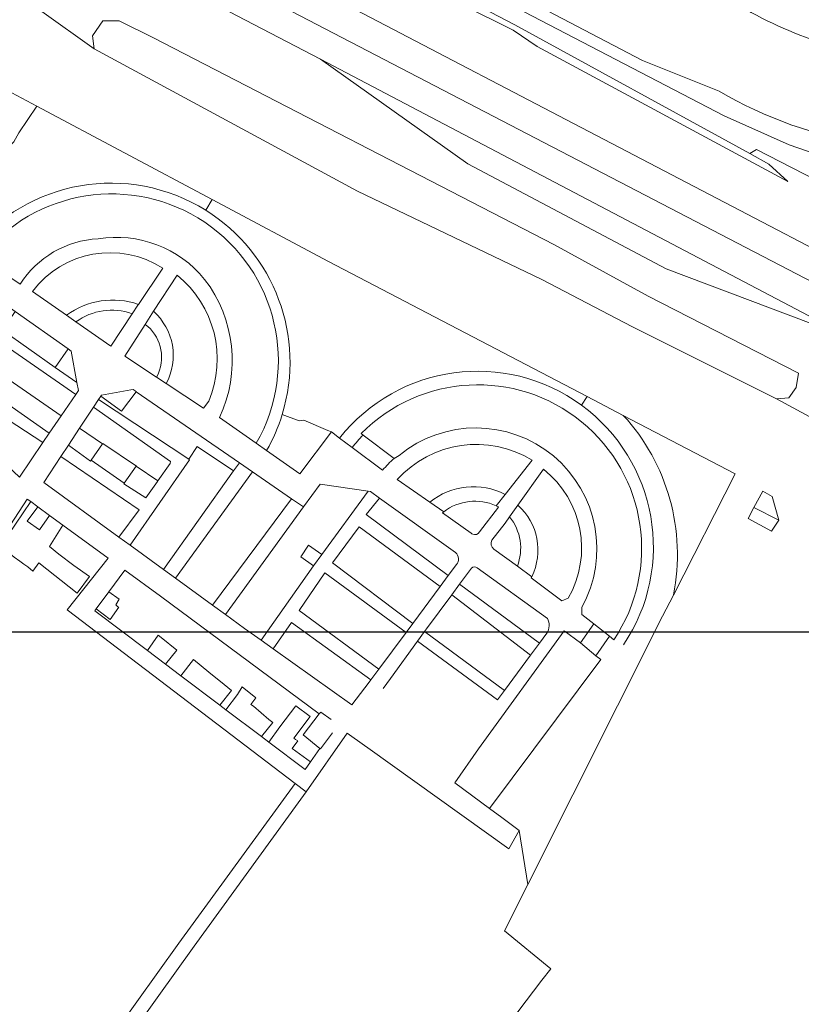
# Model space of a CAD drawing. Header units: metres. Extents: x 247072 to 248918, y 480001 to 481684.
# Tile 13 of 50: x 248127 to 248226, y 480564 to 480688. Entities that reach past the tile are written whole.
import ezdxf

# ---------------------------------------------------------------- set-up
doc = ezdxf.new("R2010")
doc.units = ezdxf.units.M
for name, color, linetype, lineweight in [('B-XX-GR-GROENVOORZIENING-GV', 80, 'Continuous', 18), ('B-XX-OG-TERREIN_ERF-GV', 7, 'Continuous', 18), ('B-XX-OG-WATER-GV', 130, 'Continuous', 18), ('B-XX-OG-WATER_SLOOT-GV', 120, 'Continuous', 18), ('B-XX-VH-ONVERHARD-GV', 252, 'Continuous', 18), ('B-XX-VH-VERHARDING_ASFALT-GV', 252, 'Continuous', 18), ('B-XX-VH-VERHARDING_HALFVERHARDING-GV', 252, 'Continuous', 18), ('B-XX-VH-VERHARDING_OPEN-GV', 252, 'Continuous', 18), ('N-BH-KL-ET_LS_OV_LICHTMAST-S', 7, 'Continuous', 25)]:
    doc.layers.add(name, color=color, linetype=linetype, lineweight=lineweight)

msp = doc.modelspace()

# ---------------------------------------------------------------- linework, layer by layer
at = {"layer": 'B-XX-GR-GROENVOORZIENING-GV'}
for points in [[(248232.691, 480647.913), (248208.875, 480656.928), (248183.821, 480670.166), (248165.204, 480683.393), (248123.223, 480705.286), (248115.488, 480709.319), (247857.357, 480844.283)], [(247882.983, 480816.238), (248102.444, 480700.383), (248100.835, 480697.557), (248100.123, 480694.79), (248106.053, 480699.773), (248109.531, 480700.229), (248110.535, 480702.581), (248119.476, 480698.079), (248131.465, 480692.042), (248130.022, 480689.431), (248136.625, 480684.702), (248136.406, 480686.367), (248137.735, 480688.268), (248139.767, 480688.237), (248144.109, 480686.125), (248194.696, 480659.978), (248206.635, 480653.441), (248225.622, 480643.711), (248225.319, 480641.899), (248224.392, 480640.605), (248222.83, 480640.484), (248229.596, 480636.807)], [(247961.39, 480802.158), (247990.451, 480786.744), (247993.146, 480784.834), (248000.032, 480779.582), (248003.551, 480776.899), (248005.444, 480775.625), (248119.172, 480716.051), (248126.758, 480712.087), (248282.936, 480630.482), (248293.504, 480624.967), (248295.15, 480624.108), (248296.687, 480623.306), (248296.909, 480623.19), (248299.86, 480621.65), (248300.292, 480621.425), (248304.024, 480619.477), (248304.832, 480619.055), (248305.295, 480618.814), (248308.236, 480617.279), (248308.441, 480617.172), (248309.98, 480616.369), (248311.612, 480615.517), (248413.316, 480562.443)], [(248235.292, 480664.265), (248220.324, 480671.976), (248219.46, 480671.47), (248221.863, 480670.152), (248224.25, 480667.943), (248192.573, 480684.993), (248189.578, 480687.09), (248157.662, 480702.963)], [(248127.081, 480674.097), (248129.395, 480677.474), (248100.267, 480692.998)], [(248129.395, 480677.474), (248127.081, 480674.097), (248126.481, 480672.967), (248124.789, 480671.307), (248124.317, 480670.395), (248123.391, 480667.843), (248122.7, 480667.023), (248121.154, 480665.162), (248120.682, 480664.396), (248118.626, 480660.792), (248119.018, 480660.511), (248121.016, 480659.168)], [(248150.722, 480664.306), (248151.518, 480665.682), (248129.395, 480677.474)], [(248198.187, 480639.678), (248198.899, 480640.776), (248166.211, 480657.851), (248151.518, 480665.682), (248150.722, 480664.306)], [(248122.27, 480658.326), (248127.257, 480654.976)], [(248142.201, 480652.413), (248145.277, 480656.988)], [(248147.107, 480656.116), (248144.103, 480651.538)], [(248128.814, 480654.053), (248133.126, 480651.039)], [(248134.315, 480650.209), (248138.705, 480647.141), (248141.419, 480651.234)], [(248143.056, 480649.892), (248140.49, 480645.862), (248144.486, 480643.221), (248144.648, 480643.514), (248144.733, 480643.701)], [(248145.73, 480642.4), (248150.453, 480639.279), (248151.087, 480640.166)], [(248203.468, 480638.39), (248198.899, 480640.776), (248198.187, 480639.678)], [(248152.468, 480638.129), (248157.108, 480634.858)], [(248160.377, 480638.503), (248162.523, 480637.703), (248163.129, 480637.782), (248166.163, 480636.481), (248166.586, 480636.286), (248167.629, 480635.51)], [(248166.586, 480636.286), (248166.163, 480636.481), (248163.129, 480637.782), (248162.523, 480637.703), (248160.377, 480638.503)], [(248209.803, 480615.676), (248217.616, 480631), (248203.468, 480638.39)], [(248158.411, 480633.939), (248162.603, 480630.984), (248166.586, 480636.286)], [(248170.364, 480636.078), (248170.598, 480635.901), (248174.509, 480632.952), (248175.155, 480633.324)], [(248174.509, 480632.952), (248170.598, 480635.901)], [(248169.231, 480634.316), (248173.069, 480631.458)], [(248188.541, 480628.395), (248191.964, 480632.722)], [(248193.409, 480631.566), (248190.17, 480627.036)], [(248174.894, 480630.272), (248179.025, 480627.416)], [(248182.283, 480621.04), (248172.675, 480627.926), (248171.007, 480625.839), (248181.366, 480618.133), (248182.392, 480619.517)], [(248185.311, 480623.645), (248187.725, 480626.8)], [(248180.783, 480626.2), (248180.635, 480626.083), (248184.251, 480623.476)], [(248189.11, 480625.553), (248188.543, 480624.76)], [(248188.543, 480624.76), (248186.885, 480622.593)], [(248184.444, 480623.359), (248184.447, 480623.358)], [(248187.105, 480621.479), (248190.089, 480619.308)], [(248184.29, 480619.065), (248182.779, 480617.031)], [(248193.891, 480612.719), (248185.011, 480619.12)], [(248191.899, 480617.991), (248191.857, 480617.908), (248191.816, 480617.829)], [(248182.779, 480617.031), (248192.882, 480609.591), (248193.813, 480610.849)], [(248191.816, 480617.829), (248195.713, 480614.946), (248196.519, 480615.268)], [(248139.352, 480614.42), (248139.762, 480615.156), (248138.472, 480616.083), (248136.886, 480613.93), (248138.657, 480612.569), (248139.728, 480614.131)], [(248188.111, 480587.561), (248190.322, 480585.923), (248191.417, 480579.1), (248208.446, 480613.013), (248209.803, 480615.676)], [(248198.228, 480614.1), (248198.217, 480613.232), (248199.742, 480612.031), (248201.723, 480610.47), (248202.284, 480610.029)]]:
    msp.add_lwpolyline(points, dxfattribs=at)
for points in [[(248020.45, 480777.992), (248020.791, 480776.105), (248126.981, 480720.54), (248158.627, 480704.006), (248189.763, 480687.763), (248219.46, 480671.47), (248220.324, 480671.976), (248235.292, 480664.265), (248249.622, 480656.688), (248249.541, 480657.102), (248250.302, 480657.919), (248239.599, 480664.618), (248229.901, 480670.688), (248229.783, 480670.729), (248224.435, 480672.57), (248216.24, 480676.232), (248185.681, 480692.18), (248124.606, 480723.944)], [(248219.46, 480671.47), (248189.763, 480687.763), (248158.627, 480704.006), (248126.981, 480720.54), (248020.791, 480776.105), (248020.513, 480776.25), (248018.458, 480776.347), (248020.151, 480775.173), (248126.169, 480719.172), (248129.539, 480717.437), (248157.662, 480702.963), (248189.578, 480687.09), (248192.573, 480684.993), (248224.25, 480667.943), (248221.863, 480670.152)], [(248126.648, 480651.52), (248125.035, 480649.138), (248131.71, 480644.449), (248133.351, 480646.778)], [(248134.293, 480641.032), (248124.367, 480647.88), (248122.544, 480645.146), (248132.453, 480638.335)], [(248131.71, 480644.449), (248134.444, 480642.529), (248133.732, 480646.508), (248133.351, 480646.778)], [(248122.544, 480645.146), (248121.11, 480642.994), (248130.94, 480636.116), (248132.453, 480638.335)], [(248141.941, 480641.374), (248141.909, 480641.396), (248141.56, 480641.637), (248141.257, 480641.6), (248137.529, 480640.939), (248137.459, 480640.832), (248140.063, 480638.912)], [(248120.105, 480641.485), (248118.354, 480638.859), (248127.165, 480630.582), (248130.149, 480634.957)], [(248148.567, 480632.855), (248149.638, 480634.433), (248154.243, 480631.374), (248154.967, 480632.393), (248141.941, 480641.374), (248140.063, 480638.912), (248137.459, 480640.832), (248137.172, 480640.397)], [(248134.775, 480636.758), (248137.692, 480634.797), (248137.728, 480634.849), (248141.949, 480631.965), (248141.935, 480631.945), (248144.661, 480630.113), (248146.221, 480632.322), (248146.268, 480632.574), (248136.539, 480639.435)], [(248137.692, 480634.797), (248134.775, 480636.758), (248133.365, 480634.617), (248136.167, 480632.603), (248136.24, 480632.709)], [(248140.414, 480629.797), (248141.935, 480631.945), (248141.949, 480631.965), (248137.728, 480634.849), (248137.692, 480634.797), (248136.24, 480632.709)], [(248154.243, 480631.374), (248149.638, 480634.433), (248148.567, 480632.855), (248148.68, 480632.78), (248141.148, 480621.976), (248145.388, 480618.898)], [(248142.297, 480626.429), (248132.423, 480633.188), (248130.25, 480629.888), (248139.733, 480623.004)], [(248144.601, 480630.027), (248144.661, 480630.113), (248141.935, 480631.945), (248140.414, 480629.797), (248140.37, 480629.735), (248143.13, 480627.945)], [(248156.604, 480631.264), (248146.88, 480617.815), (248151.581, 480614.402), (248161.561, 480627.847)], [(248164.324, 480619.369), (248162.731, 480620.52), (248163.721, 480621.998), (248165.384, 480620.801), (248171.221, 480628.793), (248165.17, 480629.699), (248163.063, 480626.811), (248153.214, 480613.217), (248155.633, 480611.461), (248157.705, 480609.982)], [(248128.604, 480627.483), (248124.729, 480621.785), (248126.034, 480620.832), (248126.515, 480620.447), (248127.233, 480619.965), (248127.74, 480619.571), (248128.219, 480619.24), (248128.859, 480618.694), (248129.649, 480619.73), (248134.462, 480615.902), (248136.019, 480618.011), (248134.061, 480619.424), (248132.17, 480620.842), (248130.968, 480621.814), (248132.681, 480624.506), (248130.996, 480625.736), (248129.695, 480623.922), (248128.155, 480625.006), (248129.491, 480626.835)], [(248176.869, 480612.074), (248180.356, 480616.773), (248170.11, 480624.315), (248166.747, 480619.764)], [(248164.324, 480619.369), (248165.384, 480620.801), (248163.721, 480621.998), (248162.731, 480620.52)], [(248172.601, 480606.321), (248176.039, 480610.954), (248165.756, 480618.471), (248162.532, 480613.712)], [(248178.361, 480611.072), (248188.471, 480603.629), (248191.768, 480608.084), (248181.797, 480615.708), (248178.609, 480611.415)], [(248159.233, 480608.891), (248169.191, 480601.783), (248171.378, 480604.672), (248171.586, 480604.953), (248161.542, 480612.211)], [(248199.99, 480607.992), (248198.05, 480609.623), (248196.018, 480611.151), (248185.163, 480596.235), (248182.191, 480591.95), (248186.577, 480588.699), (248200.625, 480607.506)]]:
    msp.add_lwpolyline(points, close=True, dxfattribs=at)
for points in [[(248121.016, 480659.168, -0.3817219), (248150.722, 480664.306)], [(248157.108, 480634.858, 0.9296927), (248122.27, 480658.326)], [(248150.722, 480664.306, -0.3395869), (248160.377, 480638.503)], [(248127.257, 480654.976, -0.2424407), (248137.129, 480660.709)], [(248137.129, 480660.709, -0.2689867), (248150.573, 480655.576)], [(248145.277, 480656.988, 0.3924888), (248128.814, 480654.053)], [(248151.087, 480640.166, 0.334789), (248147.107, 480656.116)], [(248150.573, 480655.576, -0.2806486), (248152.468, 480638.129)], [(248133.126, 480651.039, -0.2488338), (248142.201, 480652.413)], [(248141.419, 480651.234, 0.2468633), (248134.315, 480650.209)], [(248144.103, 480651.538, -0.3473502), (248145.73, 480642.4)], [(248144.733, 480643.701, 0.34625), (248143.056, 480649.892)], [(248167.629, 480635.51, -0.4038348), (248198.187, 480639.678)], [(248202.284, 480610.029, 0.9107454), (248170.364, 480636.078)], [(248198.187, 480639.678, -0.4021669), (248203.51, 480609.394)], [(248160.377, 480638.503, -0.0551196), (248158.411, 480633.939)], [(248209.803, 480615.676, 0.2397356), (248203.468, 480638.39)], [(248203.468, 480638.39, -0.2397356), (248209.803, 480615.676)], [(248175.155, 480633.324, -0.8272112), (248198.228, 480614.1)], [(248170.598, 480635.901, 0.0262795), (248169.231, 480634.316)], [(248191.964, 480632.722, 0.3600789), (248174.894, 480630.272)], [(248173.069, 480631.458, -0.0340467), (248174.509, 480632.952)], [(248196.519, 480615.268, 0.3705236), (248193.409, 480631.566)], [(248179.025, 480627.416, -0.29651), (248188.541, 480628.395)], [(248187.404, 480626.957, 0.2768366), (248180.783, 480626.2)], [(248187.725, 480626.8, 0.0136905), (248187.404, 480626.957)], [(248190.17, 480627.036, -0.3370142), (248191.899, 480617.991)], [(248190.089, 480619.308, 0.2673362), (248189.11, 480625.553)], [(248184.251, 480623.476, 0.0791454), (248184.444, 480623.359)], [(248184.447, 480623.358, 0.3643635), (248185.311, 480623.645)], [(248186.885, 480622.593, 0.3671806), (248187.105, 480621.479)], [(248182.392, 480619.517, 0.4140316), (248182.283, 480621.04)], [(248185.011, 480619.12, 0.3786592), (248184.29, 480619.065)], [(248139.728, 480614.131, -0.0438424), (248139.352, 480614.42)], [(248193.813, 480610.849, 0.2726552), (248193.891, 480612.719)]]:
    msp.add_lwpolyline(points, format="xyb", dxfattribs=at)
at = {"layer": 'B-XX-OG-TERREIN_ERF-GV'}
for points in [[(248100.267, 480692.998), (248129.395, 480677.474), (248151.518, 480665.682), (248166.211, 480657.851), (248198.899, 480640.776), (248203.468, 480638.39), (248217.616, 480631), (248209.803, 480615.676), (248208.446, 480613.013), (248191.417, 480579.1), (248188.467, 480573.224), (248194.327, 480568.417), (248193.178, 480566.978), (248142.439, 480500)], [(248229.596, 480636.807), (248222.83, 480640.484), (248204.557, 480649.617), (248193.18, 480655.539), (248169.878, 480666.726), (248136.625, 480684.702), (248130.022, 480689.431)], [(248135.222, 480551.711), (248149.267, 480571.278), (248162.399, 480589.413), (248163.411, 480590.811), (248162.022, 480591.833), (248147.322, 480571.667), (248134.053, 480553.132)]]:
    msp.add_lwpolyline(points, dxfattribs=at)
msp.add_lwpolyline([(248219.97, 480626.728), (248221.102, 480628.812), (248222.304, 480628.122), (248223.117, 480625.123), (248222.209, 480623.744), (248219.236, 480625.361)], close=True, dxfattribs=at)
at = {"layer": 'B-XX-OG-WATER-GV'}
msp.add_lwpolyline([(248002.383, 480790.204), (248005.392, 480788.617), (248010.31, 480785.565), (248036.6, 480771.837), (248081.367, 480748.256), (248133.238, 480721.106), (248183.826, 480694.813), (248205.916, 480683.231), (248215.593, 480679.369)], dxfattribs=at)
for points in [[(248238.891, 480683.17, -0.1136112), (248216.391, 480691.244)], [(248215.593, 480679.369, 0.0957414), (248234.37, 480672.687)]]:
    msp.add_lwpolyline(points, format="xyb", dxfattribs=at)
at = {"layer": 'B-XX-OG-WATER_SLOOT-GV'}
for points in [[(248005.392, 480788.617), (248005.547, 480788.293), (248007.773, 480783.633), (248016.622, 480779.979), (248020.45, 480777.992), (248124.606, 480723.944), (248185.681, 480692.18), (248216.24, 480676.232), (248224.435, 480672.57), (248229.783, 480670.729)], [(248215.593, 480679.369), (248205.916, 480683.231), (248183.826, 480694.813), (248133.238, 480721.106), (248081.367, 480748.256), (248036.6, 480771.837), (248010.31, 480785.565), (248005.392, 480788.617)]]:
    msp.add_lwpolyline(points, dxfattribs=at)
for points in [[(248216.391, 480691.244, 0.1136112), (248238.891, 480683.17)], [(248234.37, 480672.687, -0.0957414), (248215.593, 480679.369)]]:
    msp.add_lwpolyline(points, format="xyb", dxfattribs=at)
msp.add_lwpolyline([(248222.83, 480640.484), (248224.392, 480640.605), (248225.319, 480641.899), (248225.622, 480643.711), (248206.635, 480653.441), (248194.696, 480659.978), (248144.109, 480686.125), (248139.767, 480688.237), (248137.735, 480688.268), (248136.406, 480686.367), (248136.625, 480684.702), (248169.878, 480666.726), (248193.18, 480655.539), (248204.557, 480649.617)], close=True, dxfattribs=at)
at = {"layer": 'B-XX-VH-ONVERHARD-GV'}
for points in [[(248198.187, 480639.678, 0.4038348), (248167.629, 480635.51)], [(248170.364, 480636.078, -0.9107454), (248202.284, 480610.029)], [(248203.51, 480609.394, 0.4021669), (248198.187, 480639.678)], [(248169.231, 480634.316, -0.0262795), (248170.598, 480635.901)], [(248188.541, 480628.395, 0.29651), (248179.025, 480627.416)], [(248180.783, 480626.2, -0.2768366), (248187.404, 480626.957)], [(248191.899, 480617.991, 0.3370142), (248190.17, 480627.036)], [(248189.11, 480625.553, -0.2673362), (248190.089, 480619.308)], [(248139.352, 480614.42, 0.0438424), (248139.728, 480614.131)]]:
    msp.add_lwpolyline(points, format="xyb", dxfattribs=at)
for points in [[(248167.629, 480635.51), (248169.231, 480634.316)], [(248170.598, 480635.901), (248170.364, 480636.078)], [(248187.404, 480626.957), (248188.541, 480628.395)], [(248124.729, 480621.785), (248128.604, 480627.483), (248128.172, 480627.798), (248124.38, 480622.01)], [(248179.025, 480627.416), (248180.783, 480626.2)], [(248190.17, 480627.036), (248189.11, 480625.553)], [(248134.053, 480553.132), (248147.322, 480571.667), (248162.022, 480591.833), (248133.211, 480613.819), (248138.398, 480620.332), (248132.681, 480624.506), (248130.968, 480621.814), (248132.17, 480620.842), (248134.061, 480619.424), (248136.019, 480618.011), (248134.462, 480615.902), (248129.649, 480619.73), (248128.859, 480618.694), (248128.219, 480619.24), (248127.74, 480619.571), (248127.233, 480619.965), (248126.515, 480620.447)], [(248190.089, 480619.308), (248191.899, 480617.991)], [(248139.728, 480614.131), (248138.657, 480612.569), (248136.886, 480613.93), (248136.703, 480613.681), (248143.347, 480608.662), (248144.721, 480610.585), (248145.095, 480610.308), (248147.064, 480608.688), (248145.622, 480606.944), (248147.574, 480605.47), (248149.181, 480607.511), (248151.095, 480605.934), (248153.048, 480604.351), (248153.951, 480603.628), (248152.509, 480601.743), (248153.252, 480601.181), (248154.728, 480603.108), (248155.312, 480604.07), (248157.046, 480602.683), (248156.433, 480601.827), (248156.733, 480601.645), (248158.707, 480599.958), (248159.182, 480599.577), (248157.761, 480597.775), (248158.684, 480597.079), (248160.09, 480598.998), (248162.086, 480601.676), (248163.927, 480600.332), (248161.835, 480597.586), (248162.072, 480597.431), (248162.349, 480597.225), (248161.629, 480596.27), (248163.957, 480594.601), (248165.137, 480596.291), (248163.03, 480598.021), (248165.066, 480600.656), (248144.983, 480615.525), (248140.481, 480618.811), (248138.472, 480616.083), (248139.762, 480615.156), (248139.352, 480614.42)]]:
    msp.add_lwpolyline(points, dxfattribs=at)
for points in [[(248165.384, 480620.801), (248164.324, 480619.369), (248157.705, 480609.982), (248159.233, 480608.891), (248161.542, 480612.211), (248171.586, 480604.953), (248172.601, 480606.321), (248162.532, 480613.712), (248165.756, 480618.471), (248176.039, 480610.954), (248176.869, 480612.074), (248166.747, 480619.764), (248170.11, 480624.315), (248180.356, 480616.773), (248181.366, 480618.133), (248171.007, 480625.839), (248172.675, 480627.926), (248171.531, 480628.746), (248171.221, 480628.793)], [(248129.491, 480626.835), (248128.155, 480625.006), (248129.695, 480623.922), (248130.996, 480625.736)], [(248163.063, 480626.811), (248161.561, 480627.847), (248151.581, 480614.402), (248153.214, 480613.217)], [(248191.768, 480608.084), (248192.882, 480609.591), (248182.779, 480617.031), (248181.797, 480615.708)], [(248198.05, 480609.623), (248199.99, 480607.992), (248201.723, 480610.47), (248199.742, 480612.031)], [(248187.578, 480602.423), (248188.471, 480603.629), (248178.361, 480611.072), (248177.484, 480609.861)]]:
    msp.add_lwpolyline(points, close=True, dxfattribs=at)
at = {"layer": 'B-XX-VH-VERHARDING_ASFALT-GV'}
for points in [[(248479.604, 480523.614), (248390.907, 480569.805), (248311.438, 480611.5), (248310.388, 480612.046), (248309.911, 480612.294), (248308.281, 480613.142), (248306.743, 480613.942), (248306.536, 480614.05), (248303.593, 480615.58), (248303.127, 480615.822), (248302.338, 480616.233), (248298.567, 480618.195), (248298.141, 480618.416), (248295.185, 480619.954), (248294.963, 480620.069), (248293.425, 480620.869), (248291.77, 480621.73), (248291.307, 480621.971), (248072.18, 480735.946), (247859.053, 480847.529)], [(247859.053, 480847.529), (248072.18, 480735.946), (248291.307, 480621.971), (248291.77, 480621.73), (248293.425, 480620.869), (248294.963, 480620.069), (248295.185, 480619.954), (248298.141, 480618.416), (248298.567, 480618.195), (248302.338, 480616.233), (248303.127, 480615.822), (248303.593, 480615.58), (248306.536, 480614.05), (248306.743, 480613.942), (248308.281, 480613.142), (248309.911, 480612.294), (248310.388, 480612.046), (248311.438, 480611.5), (248390.907, 480569.805), (248479.604, 480523.614)], [(247857.357, 480844.283), (248115.488, 480709.319), (248123.223, 480705.286), (248165.204, 480683.393), (248232.691, 480647.913), (248272.213, 480627.331), (248273.345, 480626.777), (248280.877, 480622.883), (248282.952, 480621.76), (248289.855, 480618.158), (248291.518, 480617.291), (248293.056, 480616.488), (248293.278, 480616.372), (248296.234, 480614.83), (248296.653, 480614.611), (248300.462, 480612.624), (248301.23, 480612.224), (248301.698, 480611.979), (248304.639, 480610.445), (248304.847, 480610.336), (248306.382, 480609.535), (248308.007, 480608.688), (248356.884, 480583.186), (248426.728, 480546.828)], [(248413.316, 480562.443), (248311.612, 480615.517), (248309.98, 480616.369), (248308.441, 480617.172), (248308.236, 480617.279), (248305.295, 480618.814), (248304.832, 480619.055), (248304.024, 480619.477), (248300.292, 480621.425), (248299.86, 480621.65), (248296.909, 480623.19), (248296.687, 480623.306), (248295.15, 480624.108), (248293.504, 480624.967), (248282.936, 480630.482), (248126.758, 480712.087), (248119.172, 480716.051), (248005.444, 480775.625), (247935.885, 480811.987)]]:
    msp.add_lwpolyline(points, dxfattribs=at)
msp.add_lwpolyline([(248232.691, 480647.913), (248165.204, 480683.393), (248183.821, 480670.166), (248208.875, 480656.928)], close=True, dxfattribs=at)
at = {"layer": 'B-XX-VH-VERHARDING_HALFVERHARDING-GV'}
for points in [[(248223.117, 480625.123), (248222.304, 480628.122), (248221.102, 480628.812), (248219.97, 480626.728)], [(248223.117, 480625.123), (248219.97, 480626.728), (248219.236, 480625.361), (248222.209, 480623.744)]]:
    msp.add_lwpolyline(points, close=True, dxfattribs=at)
at = {"layer": 'B-XX-VH-VERHARDING_OPEN-GV'}
for points in [[(248150.722, 480664.306, 0.3817219), (248121.016, 480659.168)], [(248122.27, 480658.326, -0.9296927), (248157.108, 480634.858)], [(248160.377, 480638.503, 0.3395869), (248150.722, 480664.306)], [(248137.129, 480660.709, 0.2424407), (248127.257, 480654.976)], [(248150.573, 480655.576, 0.2689867), (248137.129, 480660.709)], [(248128.814, 480654.053, -0.3924888), (248145.277, 480656.988)], [(248147.107, 480656.116, -0.334789), (248151.087, 480640.166)], [(248152.468, 480638.129, 0.2806486), (248150.573, 480655.576)], [(248142.201, 480652.413, 0.2488338), (248133.126, 480651.039)], [(248134.315, 480650.209, -0.2468633), (248141.419, 480651.234)], [(248145.73, 480642.4, 0.3473502), (248144.103, 480651.538)], [(248143.056, 480649.892, -0.34625), (248144.733, 480643.701)], [(248158.411, 480633.939, 0.0551196), (248160.377, 480638.503)], [(248198.228, 480614.1, 0.8272112), (248175.155, 480633.324)], [(248174.894, 480630.272, -0.3600789), (248191.964, 480632.722)], [(248174.509, 480632.952, 0.0340467), (248173.069, 480631.458)], [(248193.409, 480631.566, -0.3705236), (248196.519, 480615.268)], [(248187.404, 480626.957, -0.0136905), (248187.725, 480626.8)], [(248184.444, 480623.359, -0.0791454), (248184.251, 480623.476)], [(248185.311, 480623.645, -0.3643635), (248184.447, 480623.358)], [(248187.105, 480621.479, -0.3671806), (248186.885, 480622.593)], [(248182.283, 480621.04, -0.4140316), (248182.392, 480619.517)], [(248184.29, 480619.065, -0.3786592), (248185.011, 480619.12)], [(248193.891, 480612.719, -0.2726552), (248193.813, 480610.849)]]:
    msp.add_lwpolyline(points, format="xyb", dxfattribs=at)
for points in [[(248127.257, 480654.976), (248122.27, 480658.326), (248121.016, 480659.168), (248119.018, 480660.511), (248118.626, 480660.792), (248115.103, 480663.324), (248114.242, 480663.942), (248114.157, 480663.829), (248112.279, 480665.115)], [(248145.277, 480656.988), (248142.201, 480652.413)], [(248144.103, 480651.538), (248147.107, 480656.116)], [(248142.201, 480652.413), (248142.138, 480652.319), (248141.419, 480651.234), (248138.705, 480647.141), (248134.315, 480650.209), (248133.126, 480651.039), (248128.814, 480654.053)], [(248126.648, 480651.52), (248133.351, 480646.778), (248133.732, 480646.508), (248134.444, 480642.529), (248134.624, 480641.518), (248134.293, 480641.032), (248132.453, 480638.335), (248130.94, 480636.116), (248130.149, 480634.957), (248127.165, 480630.582)], [(248151.087, 480640.166), (248150.453, 480639.279), (248145.73, 480642.4), (248144.486, 480643.221), (248140.49, 480645.862), (248143.056, 480649.892), (248144.103, 480651.538)], [(248141.419, 480651.234), (248142.138, 480652.319), (248142.201, 480652.413)], [(248144.103, 480651.538), (248143.056, 480649.892)], [(248133.126, 480651.039), (248134.315, 480650.209)], [(248144.733, 480643.701), (248144.648, 480643.514), (248144.486, 480643.221), (248145.73, 480642.4)], [(248176.039, 480610.954), (248172.601, 480606.321), (248171.586, 480604.953), (248171.378, 480604.672), (248169.191, 480601.783), (248159.233, 480608.891), (248157.705, 480609.982), (248155.633, 480611.461), (248153.214, 480613.217), (248151.581, 480614.402), (248146.88, 480617.815), (248145.388, 480618.898), (248141.148, 480621.976), (248139.733, 480623.004), (248130.25, 480629.888), (248132.423, 480633.188), (248133.365, 480634.617), (248134.775, 480636.758), (248136.539, 480639.435), (248137.172, 480640.397), (248137.459, 480640.832), (248137.529, 480640.939), (248141.257, 480641.6), (248141.56, 480641.637), (248141.909, 480641.396), (248141.941, 480641.374), (248154.967, 480632.393), (248156.604, 480631.264), (248161.561, 480627.847), (248163.063, 480626.811), (248165.17, 480629.699), (248171.221, 480628.793), (248171.531, 480628.746), (248172.675, 480627.926), (248182.283, 480621.04)], [(248173.069, 480631.458), (248169.231, 480634.316), (248167.629, 480635.51), (248166.586, 480636.286), (248162.603, 480630.984), (248158.411, 480633.939), (248157.108, 480634.858), (248152.468, 480638.129)], [(248157.108, 480634.858), (248158.411, 480633.939)], [(248175.155, 480633.324), (248174.509, 480632.952)], [(248191.964, 480632.722), (248188.541, 480628.395), (248187.404, 480626.957)], [(248186.885, 480622.593), (248188.543, 480624.76), (248189.11, 480625.553), (248190.17, 480627.036), (248193.409, 480631.566)], [(248184.251, 480623.476), (248180.635, 480626.083), (248180.783, 480626.2), (248179.025, 480627.416), (248174.894, 480630.272)], [(248124.38, 480622.01), (248128.172, 480627.798), (248128.604, 480627.483), (248129.491, 480626.835), (248130.996, 480625.736), (248132.681, 480624.506), (248138.398, 480620.332), (248133.211, 480613.819), (248162.022, 480591.833), (248163.411, 480590.811), (248168.606, 480598.206), (248170.777, 480596.651), (248171.199, 480596.349), (248189.015, 480583.589), (248190.322, 480585.923), (248188.111, 480587.561), (248186.577, 480588.699), (248182.191, 480591.95), (248185.163, 480596.235), (248196.018, 480611.151), (248198.05, 480609.623), (248199.742, 480612.031), (248198.217, 480613.232)], [(248187.725, 480626.8), (248185.311, 480623.645)], [(248184.447, 480623.358), (248184.444, 480623.359)], [(248191.899, 480617.991), (248190.089, 480619.308), (248187.105, 480621.479)], [(248182.392, 480619.517), (248181.366, 480618.133), (248180.356, 480616.773), (248176.869, 480612.074), (248176.039, 480610.954)], [(248166.754, 480598.247), (248165.204, 480596.236), (248165.137, 480596.291), (248163.957, 480594.601), (248163.268, 480593.616), (248158.684, 480597.079), (248157.761, 480597.775), (248153.252, 480601.181), (248152.509, 480601.743), (248147.574, 480605.47), (248145.622, 480606.944), (248143.347, 480608.662), (248136.703, 480613.681), (248136.886, 480613.93), (248138.472, 480616.083), (248140.481, 480618.811), (248144.983, 480615.525), (248165.066, 480600.656), (248165.246, 480600.888), (248166.557, 480599.935)], [(248173.148, 480603.871), (248174.046, 480605.11), (248177.484, 480609.861), (248178.361, 480611.072), (248178.609, 480611.415), (248181.797, 480615.708), (248182.779, 480617.031), (248184.29, 480619.065)], [(248185.011, 480619.12), (248193.891, 480612.719)], [(248191.816, 480617.829), (248191.857, 480617.908), (248191.899, 480617.991)], [(248196.519, 480615.268), (248195.713, 480614.946), (248191.816, 480617.829)], [(248198.217, 480613.232), (248198.228, 480614.1)]]:
    msp.add_lwpolyline(points, dxfattribs=at)
for points in [[(248120.105, 480641.485), (248121.11, 480642.994), (248122.544, 480645.146), (248124.367, 480647.88), (248134.293, 480641.032), (248134.624, 480641.518), (248134.444, 480642.529), (248131.71, 480644.449), (248125.035, 480649.138), (248126.648, 480651.52), (248125.034, 480652.663), (248124.333, 480651.627), (248116.535, 480640.092), (248115.76, 480638.944), (248115.636, 480638.762), (248117.454, 480637.507), (248118.354, 480638.859)], [(248121.11, 480642.994), (248120.105, 480641.485), (248130.149, 480634.957), (248130.94, 480636.116)], [(248132.423, 480633.188), (248142.297, 480626.429), (248139.733, 480623.004), (248141.148, 480621.976), (248148.68, 480632.78), (248148.567, 480632.855), (248137.172, 480640.397), (248136.539, 480639.435), (248146.268, 480632.574), (248146.221, 480632.322), (248144.661, 480630.113), (248144.601, 480630.027), (248143.13, 480627.945), (248140.37, 480629.735), (248140.414, 480629.797), (248136.24, 480632.709), (248136.167, 480632.603), (248133.365, 480634.617)], [(248154.243, 480631.374), (248145.388, 480618.898), (248146.88, 480617.815), (248156.604, 480631.264), (248154.967, 480632.393)]]:
    msp.add_lwpolyline(points, close=True, dxfattribs=at)
at = {"layer": 'N-BH-KL-ET_LS_OV_LICHTMAST-S'}
msp.add_lwpolyline([(247645.671, 481388.133), (248497.89, 481388.133), (248497.89, 480611), (247645.671, 480611)], close=True, dxfattribs=at)

doc.saveas('drawing.dxf')
